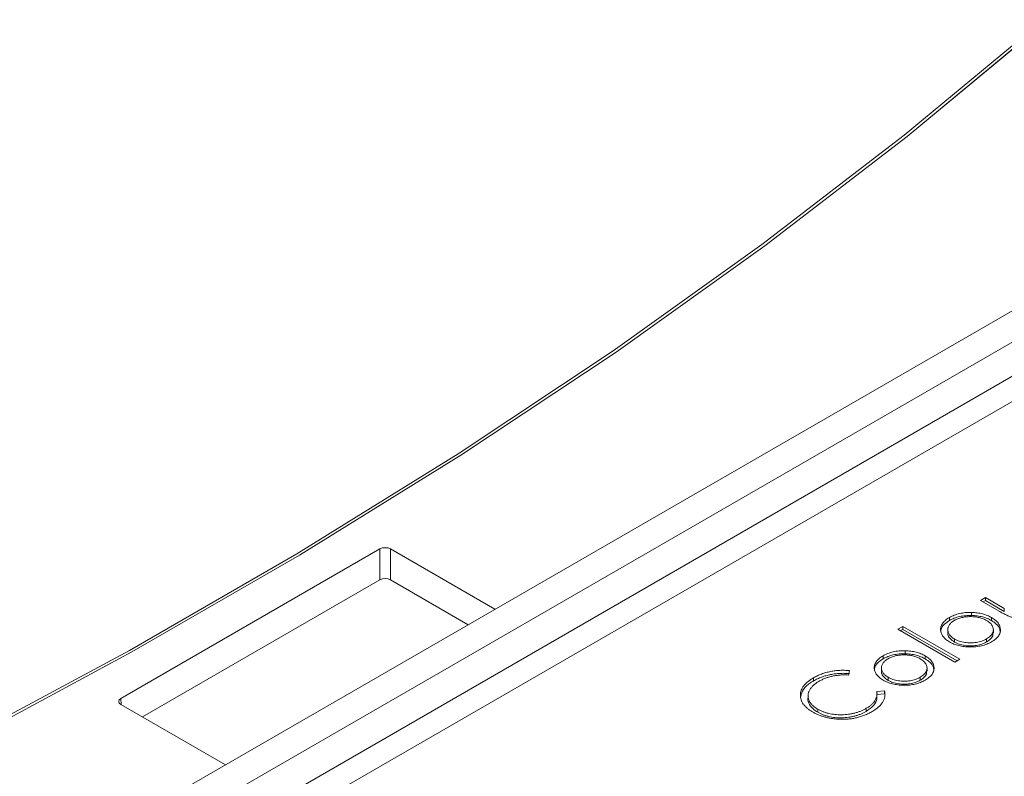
# Model space of a CAD drawing. Header units: millimetres. Extents: x 0 to 420, y 0 to 297.
# Tile 53 of 64: x 361 to 374, y 224 to 234. Entities that reach past the tile are written whole.
import ezdxf

# ---------------------------------------------------------------- set-up
doc = ezdxf.new("R2010")
doc.units = ezdxf.units.MM

msp = doc.modelspace()

# ---------------------------------------------------------------- linework, layer by layer
at = {"color": 7, "linetype": 'Continuous', "lineweight": 15}
for p, q in [((383.51300331, 235.34456741), (360.874145, 222.2754327)), ((384.13309936, 235.27988374), (361.50394536, 222.2163512)), ((364.02374212, 223.21193037), (382.40851881, 233.82523604)), ((382.48263404, 233.52974109), (364.16856922, 222.95725652)), ((362.16352774, 224.72328929), (365.64605334, 226.73370853)), ((365.64604807, 226.31831139), (365.64605334, 226.73370853)), ((365.78744811, 226.73370701), (367.19219204, 225.9227656)), ((365.78744811, 226.73370701), (365.78745075, 226.31831139)), ((362.4526077, 224.47477751), (365.64604807, 226.31831139)), ((365.78745075, 226.31831139), (366.83241073, 225.71506883)), ((373.78710172, 226.07979364), (373.71994599, 226.04102546)), ((373.71994599, 226.04102546), (373.98124064, 225.89018327)), ((373.75530719, 226.0206174), (373.78710172, 226.03897199)), ((374.04074672, 225.9333675), (373.78710172, 226.07979364)), ((373.78710172, 226.03897199), (373.78710172, 226.07979364)), ((373.78710172, 226.03897199), (374.04074672, 225.89254585)), ((373.60076523, 225.83845835), (373.60076523, 225.87928)), ((374.04074672, 225.89254585), (374.04074672, 225.9333675)), ((373.30289238, 225.77052052), (373.30289238, 225.81134216)), ((373.87015208, 225.76948341), (373.87015208, 225.81030506)), ((372.67416677, 225.69209055), (372.60700577, 225.65331933)), ((372.60700577, 225.65331933), (373.37454729, 225.21022703)), ((372.64236697, 225.63291127), (372.67416677, 225.6512689)), ((373.4417083, 225.24899826), (372.67416677, 225.69209055)), ((372.67416677, 225.6512689), (372.67416677, 225.69209055)), ((372.67416677, 225.6512689), (373.40634709, 225.2285902)), ((373.28114988, 225.64763503), (373.28114988, 225.60681338)), ((373.8936911, 225.60608346), (373.8936911, 225.6469051)), ((373.37169711, 225.48121445), (373.37169711, 225.5220361)), ((373.80149487, 225.48233671), (373.80149487, 225.52315836)), ((372.70849538, 225.32336193), (372.70849538, 225.36418358)), ((372.41062253, 225.25542409), (372.41062253, 225.29624574)), ((372.97788223, 225.25438699), (372.97788223, 225.29520864)), ((373.37454729, 225.21022703), (373.4417083, 225.24899826)), ((371.94379876, 225.03783682), (371.95759132, 225.09772115)), ((372.38888529, 225.13254165), (372.38888529, 225.09172)), ((373.00142124, 225.09098703), (373.00142124, 225.13180868)), ((371.4745779, 224.99958263), (371.4745779, 224.95876098)), ((372.47942726, 224.96611803), (372.47942726, 225.00693968)), ((372.90922501, 224.96724029), (372.90922501, 225.00806194)), ((372.43085828, 224.82450995), (372.32757216, 224.81628916)), ((372.32757216, 224.77546751), (372.32757216, 224.81628916)), ((372.43085828, 224.7836883), (372.43085828, 224.82450995)), ((371.40183771, 224.7553951), (371.40183771, 224.71457345)), ((372.43085828, 224.7836883), (372.32757216, 224.77546751)), ((372.3289314, 224.73885565), (372.3289314, 224.7796773)), ((363.56826903, 223.83071938), (362.1635251, 224.64166078)), ((371.53319363, 224.53756342), (371.53319363, 224.57838507)), ((372.18500518, 224.54915708), (372.18500518, 224.58997873))]:
    msp.add_line(p, q, dxfattribs=at)
at = {"color": 8, "linetype": 'Continuous', "lineweight": 15}
msp.add_line((362.16352774, 224.72328929), (362.16603547, 224.64021024), dxfattribs=at)
at = {"color": 7, "linetype": 'Continuous', "lineweight": 15, "flags": 128}
for points in [[(376.23941873, 235.34885322), (374.51297055, 233.80555147), (372.69317236, 232.29842059), (370.7822843, 230.82933708), (368.78270083, 229.40013642), (366.69690862, 228.01260082), (364.5275234, 226.66846844), (362.2772452, 225.36941049), (359.94888207, 224.11704802), (357.54534476, 222.91294884), (355.06962834, 221.75861388), (352.52482534, 220.65548168), (349.91410993, 219.60493151), (347.24074323, 218.60827418)], [(376.28189486, 235.33362666), (374.55448783, 233.78946725), (372.73367549, 232.28149848), (370.82173112, 230.81160141), (368.82103602, 229.38160695), (366.73409004, 227.99330189), (364.56349573, 226.64841981), (362.31196894, 225.34864106), (359.98231769, 224.09558668), (357.57744222, 222.89081841), (355.10035076, 221.73584171), (352.55413847, 220.63209972), (349.94197163, 219.58096409), (347.26711926, 218.58375324)], [(376.28189486, 235.33321905), (374.55448783, 233.78905965), (372.73367549, 232.28109087), (370.82173112, 230.8111938), (368.82103602, 229.38119934), (366.73409004, 227.99289428), (364.56349573, 226.6480122), (362.31196894, 225.34823345), (359.98231769, 224.09517907), (357.57744222, 222.8904108), (355.10035076, 221.73543411), (352.55413847, 220.63169212), (349.94197163, 219.58055648), (347.26711926, 218.58334563)]]:
    msp.add_lwpolyline(points, dxfattribs=at)
at = {"color": 7, "linetype": 'Continuous', "lineweight": 15}
for centre, major_axis, ratio, start_param, end_param in [((365.71674977, 226.69286627), (0.1, 0), 0.5774635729, 0.7855504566, 2.3560421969), ((365.71674977, 226.27747064), (0.1, 0), 0.5774635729, 0.7855504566, 2.3560421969), ((362.23427041, 224.68247373), (0.10003046, 0), 0.5771119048, 2.3563467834, 3.9268385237)]:
    msp.add_ellipse(centre, major_axis=major_axis, ratio=ratio, start_param=start_param, end_param=end_param, dxfattribs=at)
for points, knots in [([(365.76373788, 238.69363311), (365.66286555, 238.59730345), (365.11498813, 238.07409901), (364.04534234, 237.14893005), (362.55357629, 235.92138584), (360.98347016, 234.72482291), (359.34486299, 233.55804868), (357.63739547, 232.4231139), (355.86357979, 231.32123447), (354.02528986, 230.25377556), (352.12464962, 229.22202867), (350.16390663, 228.22717858), (348.14509022, 227.2707204), (346.0715524, 226.35288713), (343.94212367, 225.47816895), (342.19762453, 224.80025474), (341.14695219, 224.42960667), (340.84011472, 224.32136291)], [0, 0, 0, 0, 0.01656200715, 0.08995479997, 0.16332201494, 0.23667024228, 0.31000496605, 0.38333062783, 0.45664920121, 0.52996275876, 0.60327315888, 0.67658092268, 0.74988595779, 0.82318701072, 0.89648216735, 0.96976873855, 1, 1, 1, 1]), ([(373.60076301, 225.87928187), (373.5866126, 225.87942817), (373.55873509, 225.87971639), (373.51755428, 225.87712005), (373.47795979, 225.87213805), (373.43966579, 225.86501171), (373.40309097, 225.85507354), (373.36796267, 225.84287862), (373.33391833, 225.82851188), (373.31337004, 225.81714425), (373.30289026, 225.81134667)], [0, 0, 0, 0, 0.1284864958, 0.2531294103, 0.3753070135, 0.4961956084, 0.6178660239, 0.7416676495, 0.8682485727, 1, 1, 1, 1]), ([(373.8701527, 225.81030817), (373.86070927, 225.81548432), (373.8420631, 225.82570469), (373.81180834, 225.83913735), (373.780085, 225.85067049), (373.74693082, 225.86025996), (373.71244016, 225.86805901), (373.67644181, 225.87372688), (373.63912642, 225.87772486), (373.61363384, 225.8787595), (373.60076301, 225.87928187)], [0, 0, 0, 0, 0.1293662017, 0.2554352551, 0.3786322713, 0.5014663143, 0.6234943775, 0.7461656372, 0.8718427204, 1, 1, 1, 1]), ([(373.9812366, 225.89018612), (373.99067747, 225.88484603), (374.00896148, 225.87450396), (374.0363255, 225.86004404), (374.06280754, 225.84714746), (374.08834706, 225.83584795), (374.11288762, 225.82596226), (374.13645292, 225.81761918), (374.15919271, 225.81092394), (374.18101981, 225.80560887), (374.20249031, 225.80169476), (374.22379721, 225.79876478), (374.24517056, 225.79665043), (374.26662266, 225.79550202), (374.2881805, 225.79544397), (374.30982782, 225.7963118), (374.3315251, 225.79813127), (374.35324186, 225.80090075), (374.37487135, 225.80475242), (374.39645049, 225.80953707), (374.4176926, 225.81562734), (374.43886322, 225.82265505), (374.45998299, 225.83068625), (374.48088492, 225.83983763), (374.50158506, 225.8500245), (374.51479354, 225.8574848), (374.5215151, 225.86128121)], [0, 0, 0, 0, 0.0634759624, 0.1229329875, 0.1781207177, 0.229817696, 0.277417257, 0.3217865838, 0.3624650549, 0.3999038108, 0.4354242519, 0.4704663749, 0.5050285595, 0.5394889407, 0.5738086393, 0.6084507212, 0.6436126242, 0.6790144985, 0.7151506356, 0.7522307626, 0.7899041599, 0.8289292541, 0.8694658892, 0.9112727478, 0.9548483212, 1, 1, 1, 1]), ([(373.30289026, 225.81134667), (373.29285257, 225.80529417), (373.27307431, 225.79336833), (373.24805315, 225.77367718), (373.22674562, 225.75333728), (373.20988747, 225.73204243), (373.19700536, 225.70992307), (373.18875683, 225.68691391), (373.18409219, 225.66310598), (373.18473402, 225.64698147), (373.18506038, 225.6387826)], [0, 0, 0, 0, 0.13129959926, 0.25871238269, 0.38208944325, 0.50356357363, 0.62518086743, 0.74728701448, 0.87150247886, 1, 1, 1, 1]), ([(373.18757334, 225.61767711), (373.18824554, 225.63044875), (373.18994293, 225.66269872), (373.22496743, 225.71764822), (373.27489659, 225.75152529), (373.30289238, 225.77052052)], [0, 0, 0, 0, 0.2236239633, 0.5646778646, 1, 1, 1, 1]), ([(373.37169932, 225.52203791), (373.36449828, 225.52643163), (373.35032772, 225.53507779), (373.33198337, 225.54923998), (373.31630906, 225.5640092), (373.30326947, 225.57941361), (373.29355966, 225.59559475), (373.28648637, 225.61237319), (373.28213087, 225.62981755), (373.28069901, 225.64772292), (373.28196467, 225.66560156), (373.28619811, 225.6830137), (373.2930832, 225.69975342), (373.30281914, 225.71576666), (373.31539936, 225.73107791), (373.33079251, 225.74562915), (373.34878204, 225.75958987), (373.36270033, 225.76809484), (373.36975048, 225.77240292)], [0, 0, 0, 0, 0.06516380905, 0.12823242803, 0.19020896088, 0.2516872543, 0.31266799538, 0.37444289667, 0.43759886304, 0.502359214, 0.56741607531, 0.63022038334, 0.6916199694, 0.75260071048, 0.81283464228, 0.87395637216, 0.93615410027, 1, 1, 1, 1]), ([(373.30289026, 225.77051963), (373.31337004, 225.77631721), (373.33391833, 225.78768484), (373.36796267, 225.80205158), (373.40309097, 225.8142465), (373.43966579, 225.82418467), (373.47795979, 225.83131101), (373.51755428, 225.83629301), (373.55873509, 225.83888935), (373.5866126, 225.83860113), (373.60076301, 225.83845483)], [0, 0, 0, 0, 0.1317514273, 0.2583323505, 0.3821339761, 0.5038043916, 0.6246929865, 0.7468705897, 0.8715135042, 1, 1, 1, 1]), ([(373.36975048, 225.77240292), (373.3771664, 225.77644139), (373.39185686, 225.78444133), (373.41590876, 225.79479843), (373.4411783, 225.80361532), (373.46756312, 225.81096023), (373.49537302, 225.81647675), (373.52428999, 225.82046702), (373.55445818, 225.8229154), (373.58546966, 225.82360271), (373.6165522, 225.82294401), (373.64683011, 225.82033395), (373.67600451, 225.81643187), (373.70404996, 225.81077141), (373.7307392, 225.80325676), (373.75632163, 225.79420466), (373.78085428, 225.78361564), (373.79583146, 225.77543502), (373.8034424, 225.77127788)], [0, 0, 0, 0, 0.0634270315, 0.1256447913, 0.1863589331, 0.2470268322, 0.3076308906, 0.3690502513, 0.4318747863, 0.4969526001, 0.5620304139, 0.6252067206, 0.6872313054, 0.7482316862, 0.8097297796, 0.8717262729, 0.934815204, 1, 1, 1, 1]), ([(373.60076301, 225.83845483), (373.61363384, 225.83793246), (373.63912642, 225.83689782), (373.67644181, 225.83289984), (373.71244016, 225.82723197), (373.74693082, 225.81943292), (373.780085, 225.80984345), (373.81180834, 225.79831031), (373.8420631, 225.78487765), (373.86070927, 225.77465728), (373.8701527, 225.76948113)], [0, 0, 0, 0, 0.1281572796, 0.2538343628, 0.3765056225, 0.4985336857, 0.6213677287, 0.7445647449, 0.8706337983, 1, 1, 1, 1]), ([(373.8034424, 225.77127788), (373.81266885, 225.76555594), (373.83098162, 225.75419896), (373.85338618, 225.73484716), (373.8710489, 225.71399021), (373.88382174, 225.69191653), (373.89178079, 225.66921827), (373.89470263, 225.64636309), (373.89151406, 225.62367787), (373.88327057, 225.60138844), (373.86994789, 225.57989211), (373.85181412, 225.55952347), (373.829419, 225.54024593), (373.81088351, 225.52890711), (373.80149356, 225.52316295)], [0, 0, 0, 0, 0.0847480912, 0.1682091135, 0.2515337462, 0.336097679, 0.4201067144, 0.5023404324, 0.5839950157, 0.6662919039, 0.7490924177, 0.8310167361, 0.914394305, 1, 1, 1, 1]), ([(373.86895342, 225.48456537), (373.87884985, 225.49057892), (373.89823088, 225.50235577), (373.92339342, 225.52146405), (373.94457337, 225.54126977), (373.9615413, 225.5618556), (373.9746283, 225.58309595), (373.98325202, 225.60506403), (373.98812443, 225.62770715), (373.98874143, 225.65081606), (373.98574847, 225.67377535), (373.97948784, 225.69611968), (373.96975519, 225.71751067), (373.95660025, 225.73803031), (373.9401307, 225.75761797), (373.92010393, 225.77622255), (373.89708117, 225.79404172), (373.87920111, 225.80484238), (373.8701527, 225.81030817)], [0, 0, 0, 0, 0.0684922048, 0.1341341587, 0.1979034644, 0.2604831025, 0.3221455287, 0.3837784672, 0.4462154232, 0.5103409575, 0.574394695, 0.6362264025, 0.6971016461, 0.7568275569, 0.8167348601, 0.8766630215, 0.9375839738, 1, 1, 1, 1]), ([(373.87015208, 225.76948341), (373.8921769, 225.75487044), (373.94223936, 225.7216551), (373.98364071, 225.66258792), (373.98413351, 225.6202819), (373.98433843, 225.6026893)], [0, 0, 0, 0, 0.3145437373, 0.7149588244, 1, 1, 1, 1]), ([(373.18506038, 225.6387826), (373.18598224, 225.63135444), (373.18780398, 225.61667527), (373.19447442, 225.59510182), (373.20453307, 225.57439392), (373.217841, 225.55448779), (373.2343463, 225.535398), (373.2543036, 225.51712299), (373.27752538, 225.49968836), (373.29517489, 225.4889505), (373.30408955, 225.48352687)], [0, 0, 0, 0, 0.1284109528, 0.2537592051, 0.3772863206, 0.4989121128, 0.621321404, 0.7447622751, 0.8710808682, 1, 1, 1, 1]), ([(373.37169711, 225.48121445), (373.35009137, 225.49615213), (373.30668784, 225.52616025), (373.28076578, 225.57235933), (373.28372861, 225.59934416), (373.2845427, 225.60675864)], [0, 0, 0, 0, 0.4182143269, 0.840145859, 1, 1, 1, 1]), ([(373.88903387, 225.60624769), (373.8890659, 225.59265308), (373.88914142, 225.56059543), (373.85454577, 225.5172982), (373.81756329, 225.49292609), (373.80149487, 225.48233671)], [0, 0, 0, 0, 0.29398249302, 0.69324428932, 1, 1, 1, 1]), ([(373.30408955, 225.48352687), (373.3135576, 225.47830334), (373.33226692, 225.46798139), (373.36313398, 225.45469064), (373.39536154, 225.44312943), (373.42929205, 225.43362176), (373.46483695, 225.4260276), (373.50189129, 225.42040895), (373.54059684, 225.41679519), (373.58036838, 225.41506573), (373.62039636, 225.41542814), (373.65968713, 225.41822263), (373.69783145, 225.42330497), (373.73470169, 225.43093934), (373.77042944, 225.44073513), (373.80479979, 225.45298361), (373.83798467, 225.46757941), (373.85848588, 225.47882406), (373.86895342, 225.48456537)], [0, 0, 0, 0, 0.0623374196, 0.1231816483, 0.1830343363, 0.2428661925, 0.3025168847, 0.3633154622, 0.425069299, 0.4890423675, 0.5530871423, 0.6154454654, 0.6772864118, 0.7391749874, 0.8016758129, 0.8653648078, 0.9312577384, 1, 1, 1, 1]), ([(373.80149356, 225.52316295), (373.79154436, 225.51774099), (373.77190493, 225.50703819), (373.73844013, 225.49410623), (373.70314873, 225.48355796), (373.6658349, 225.47588109), (373.62728451, 225.47107514), (373.58797974, 225.46941449), (373.54838995, 225.47091845), (373.50903109, 225.47551831), (373.47092837, 225.48305133), (373.43480034, 225.49319698), (373.40128552, 225.50614214), (373.38161156, 225.51671236), (373.37169932, 225.52203791)], [0, 0, 0, 0, 0.0855901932, 0.1689526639, 0.2512834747, 0.3340689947, 0.4163509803, 0.497655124, 0.5801655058, 0.6641593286, 0.7485118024, 0.8318213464, 0.9152672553, 1, 1, 1, 1]), ([(373.80149356, 225.48233591), (373.79154436, 225.47691395), (373.77190493, 225.46621115), (373.73844013, 225.45327919), (373.70314873, 225.44273092), (373.6658349, 225.43505405), (373.62728451, 225.4302481), (373.58797974, 225.42858744), (373.54838995, 225.43009141), (373.50903109, 225.43469127), (373.47092837, 225.44222429), (373.43480034, 225.45236994), (373.40128552, 225.4653151), (373.38161156, 225.47588532), (373.37169932, 225.48121086)], [0, 0, 0, 0, 0.0855901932, 0.1689526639, 0.2512834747, 0.3340689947, 0.4163509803, 0.497655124, 0.5801655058, 0.6641593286, 0.7485118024, 0.8318213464, 0.9152672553, 1, 1, 1, 1]), ([(372.70849397, 225.36418592), (372.69434356, 225.36433222), (372.66646605, 225.36462044), (372.62528524, 225.3620241), (372.58569075, 225.35704209), (372.54739675, 225.34991576), (372.51082193, 225.33997759), (372.47569363, 225.32778267), (372.44164929, 225.31341593), (372.42110101, 225.3020483), (372.41062123, 225.29625072)], [0, 0, 0, 0, 0.1284864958, 0.2531294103, 0.3753070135, 0.4961956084, 0.6178660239, 0.7416676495, 0.8682485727, 1, 1, 1, 1]), ([(372.41062123, 225.25542368), (372.42110101, 225.26122126), (372.44164929, 225.27258889), (372.47569363, 225.28695563), (372.51082193, 225.29915055), (372.54739675, 225.30908872), (372.58569075, 225.31621505), (372.62528524, 225.32119706), (372.66646605, 225.3237934), (372.69434356, 225.32350518), (372.70849397, 225.32335888)], [0, 0, 0, 0, 0.1317514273, 0.2583323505, 0.3821339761, 0.5038043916, 0.6246929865, 0.7468705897, 0.8715135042, 1, 1, 1, 1]), ([(372.97788367, 225.29521222), (372.96844024, 225.30038837), (372.94979406, 225.31060874), (372.9195393, 225.3240414), (372.88781597, 225.33557454), (372.85466178, 225.34516401), (372.82017112, 225.35296306), (372.78417277, 225.35863092), (372.74685738, 225.36262891), (372.7213648, 225.36366355), (372.70849397, 225.36418592)], [0, 0, 0, 0, 0.12936620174, 0.2554352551, 0.37863227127, 0.50146631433, 0.62349437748, 0.7461656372, 0.87184272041, 1, 1, 1, 1]), ([(372.70849397, 225.32335888), (372.7213648, 225.32283651), (372.74685738, 225.32180187), (372.78417277, 225.31780388), (372.82017112, 225.31213602), (372.85466178, 225.30433697), (372.88781597, 225.29474749), (372.9195393, 225.28321436), (372.94979406, 225.2697817), (372.96844024, 225.25956133), (372.97788367, 225.25438518)], [0, 0, 0, 0, 0.12815727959, 0.2538343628, 0.37650562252, 0.49853368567, 0.62136772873, 0.7445647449, 0.87063379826, 1, 1, 1, 1]), ([(372.41062123, 225.29625072), (372.40058353, 225.29019821), (372.38080527, 225.27827238), (372.35578411, 225.25858123), (372.33447659, 225.23824133), (372.31761843, 225.21694648), (372.30473632, 225.19482712), (372.29648779, 225.17181796), (372.29182315, 225.14801003), (372.29246499, 225.13188552), (372.29279134, 225.12368665)], [0, 0, 0, 0, 0.1312995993, 0.2587123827, 0.3820894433, 0.5035635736, 0.6251808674, 0.7472870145, 0.8715024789, 1, 1, 1, 1]), ([(372.29530348, 225.10258068), (372.29597568, 225.11535233), (372.29767307, 225.1476023), (372.33269758, 225.20255179), (372.38262673, 225.23642887), (372.41062253, 225.25542409)], [0, 0, 0, 0, 0.2236239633, 0.5646778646, 1, 1, 1, 1]), ([(372.47943028, 225.00694195), (372.47222924, 225.01133567), (372.45805868, 225.01998184), (372.43971434, 225.03414402), (372.42404002, 225.04891325), (372.41100043, 225.06431766), (372.40129062, 225.0804988), (372.39421734, 225.09727724), (372.38986183, 225.11472159), (372.38842998, 225.13262697), (372.38969563, 225.1505056), (372.39392907, 225.16791775), (372.40081416, 225.18465747), (372.4105501, 225.20067071), (372.42313032, 225.21598196), (372.43852348, 225.2305332), (372.456513, 225.24449392), (372.47043129, 225.25299888), (372.47748144, 225.25730697)], [0, 0, 0, 0, 0.065163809, 0.128232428, 0.1902089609, 0.2516872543, 0.3126679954, 0.3744428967, 0.437598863, 0.502359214, 0.5674160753, 0.6302203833, 0.6916199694, 0.7526007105, 0.8128346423, 0.8739563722, 0.9361541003, 1, 1, 1, 1]), ([(372.47748144, 225.25730697), (372.48489736, 225.26134544), (372.49958782, 225.26934537), (372.52363972, 225.27970248), (372.54890926, 225.28851937), (372.57529409, 225.29586428), (372.60310398, 225.3013808), (372.63202095, 225.30537107), (372.66218915, 225.30781945), (372.69320062, 225.30850676), (372.72428316, 225.30784806), (372.75456108, 225.305238), (372.78373547, 225.30133592), (372.81178092, 225.29567546), (372.83847016, 225.2881608), (372.86405259, 225.27910871), (372.88858524, 225.26851969), (372.90356242, 225.26033907), (372.91117336, 225.25618193)], [0, 0, 0, 0, 0.0634270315, 0.1256447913, 0.1863589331, 0.2470268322, 0.3076308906, 0.3690502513, 0.4318747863, 0.4969526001, 0.5620304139, 0.6252067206, 0.6872313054, 0.7482316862, 0.8097297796, 0.8717262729, 0.934815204, 1, 1, 1, 1]), ([(372.91117336, 225.25618193), (372.92039981, 225.25045999), (372.93871259, 225.23910301), (372.96111714, 225.21975121), (372.97877986, 225.19889426), (372.9915527, 225.17682058), (372.99951175, 225.15412232), (373.0024336, 225.13126714), (372.99924502, 225.10858192), (372.99100153, 225.08629249), (372.97767885, 225.06479616), (372.95954509, 225.04442752), (372.93714996, 225.02514998), (372.91861447, 225.01381116), (372.90922452, 225.008067)], [0, 0, 0, 0, 0.0847480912, 0.1682091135, 0.2515337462, 0.336097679, 0.4201067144, 0.5023404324, 0.5839950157, 0.6662919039, 0.7490924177, 0.8310167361, 0.914394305, 1, 1, 1, 1]), ([(372.97668438, 224.96946942), (372.98658081, 224.97548297), (373.00596184, 224.98725982), (373.03112438, 225.0063681), (373.05230433, 225.02617382), (373.06927226, 225.04675965), (373.08235926, 225.068), (373.09098298, 225.08996808), (373.09585539, 225.1126112), (373.09647239, 225.13572011), (373.09347943, 225.1586794), (373.0872188, 225.18102372), (373.07748616, 225.20241471), (373.06433121, 225.22293435), (373.04786166, 225.24252202), (373.02783489, 225.26112659), (373.00481214, 225.27894577), (372.98693207, 225.28974643), (372.97788367, 225.29521222)], [0, 0, 0, 0, 0.0684922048, 0.1341341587, 0.1979034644, 0.2604831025, 0.3221455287, 0.3837784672, 0.4462154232, 0.5103409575, 0.574394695, 0.6362264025, 0.6971016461, 0.7568275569, 0.8167348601, 0.8766630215, 0.9375839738, 1, 1, 1, 1]), ([(372.97788223, 225.25438699), (372.99990642, 225.2397739), (373.04996681, 225.20655874), (373.09138032, 225.14749345), (373.09186642, 225.10518661), (373.09206858, 225.08759288)], [0, 0, 0, 0, 0.314541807, 0.7149450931, 1, 1, 1, 1]), ([(371.95759081, 225.09772415), (371.9469609, 225.09856901), (371.92575934, 225.10025408), (371.89381638, 225.10159614), (371.86192384, 225.10150185), (371.83016906, 225.10054924), (371.79849184, 225.09822553), (371.7668983, 225.09487197), (371.7353665, 225.09034929), (371.70406746, 225.08473928), (371.67312719, 225.07797657), (371.64273646, 225.07006918), (371.61281499, 225.06122397), (371.58387934, 225.05098947), (371.55550022, 225.0398194), (371.52767085, 225.02758363), (371.50050369, 225.01419774), (371.48327981, 225.0044902), (371.47457824, 224.99958591)], [0, 0, 0, 0, 0.06048839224, 0.12064520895, 0.18037168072, 0.2401937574, 0.29980849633, 0.36026013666, 0.42120996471, 0.48287314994, 0.54493023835, 0.60760457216, 0.67073316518, 0.73431776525, 0.79878501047, 0.86431705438, 0.93145246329, 1, 1, 1, 1]), ([(371.95759081, 225.05689711), (371.9469609, 225.05774197), (371.92575934, 225.05942704), (371.89381638, 225.0607691), (371.86192384, 225.06067481), (371.83016906, 225.0597222), (371.79849184, 225.05739849), (371.7668983, 225.05404493), (371.7353665, 225.04952225), (371.70406746, 225.04391224), (371.67312719, 225.03714953), (371.64273646, 225.02924214), (371.61281499, 225.02039693), (371.58387934, 225.01016243), (371.55550022, 224.99899236), (371.52767085, 224.98675659), (371.50050369, 224.9733707), (371.48327981, 224.96366316), (371.47457824, 224.95875887)], [0, 0, 0, 0, 0.06048839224, 0.12064520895, 0.18037168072, 0.2401937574, 0.29980849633, 0.36026013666, 0.42120996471, 0.48287314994, 0.54493023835, 0.60760457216, 0.67073316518, 0.73431776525, 0.79878501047, 0.86431705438, 0.93145246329, 1, 1, 1, 1]), ([(372.29279134, 225.12368665), (372.29371321, 225.11625848), (372.29553494, 225.10157932), (372.30220538, 225.08000587), (372.31226403, 225.05929797), (372.32557197, 225.03939183), (372.34207727, 225.02030205), (372.36203457, 225.00202704), (372.38525634, 224.98459241), (372.40290585, 224.97385455), (372.41182051, 224.96843092)], [0, 0, 0, 0, 0.1284109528, 0.2537592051, 0.3772863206, 0.4989121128, 0.621321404, 0.7447622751, 0.8710808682, 1, 1, 1, 1]), ([(372.47942726, 224.96611803), (372.45782151, 224.9810557), (372.41441798, 225.01106383), (372.38849592, 225.05726291), (372.39145876, 225.08424774), (372.39227284, 225.09166221)], [0, 0, 0, 0, 0.4182143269, 0.840145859, 1, 1, 1, 1]), ([(372.99676928, 225.09115431), (372.99679935, 225.07755868), (372.99687025, 225.04550011), (372.96227635, 225.00220176), (372.92529357, 224.97782966), (372.90922501, 224.96724029)], [0, 0, 0, 0, 0.29399899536, 0.69325145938, 1, 1, 1, 1]), ([(371.47457824, 224.99958591), (371.46081485, 224.9912422), (371.43372714, 224.97482095), (371.39840014, 224.94822653), (371.36809601, 224.92077049), (371.34332735, 224.89224138), (371.32418621, 224.86267741), (371.30984679, 224.83225121), (371.30139838, 224.80076033), (371.29818516, 224.76865455), (371.30001696, 224.7366283), (371.30725454, 224.70537701), (371.31961621, 224.67527565), (371.33753929, 224.64633852), (371.36037626, 224.61849193), (371.38867104, 224.59183405), (371.42197884, 224.56618838), (371.44780802, 224.55052217), (371.46093636, 224.54255941)], [0, 0, 0, 0, 0.0676716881, 0.1331845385, 0.1965847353, 0.2587544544, 0.3203445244, 0.3817832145, 0.4437422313, 0.5072565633, 0.5705301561, 0.6317654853, 0.6922523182, 0.7519860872, 0.8120451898, 0.8729864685, 0.9354421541, 1, 1, 1, 1]), ([(371.30415185, 224.7511549), (371.31203581, 224.78268859), (371.32876919, 224.84961756), (371.40597424, 224.91694613), (371.46134295, 224.9506941), (371.4745779, 224.95876098)], [0, 0, 0, 0, 0.4040334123, 0.8575442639, 1, 1, 1, 1]), ([(371.53319336, 224.57838766), (371.52592811, 224.58268137), (371.51151499, 224.59119943), (371.49224053, 224.60491558), (371.47448034, 224.61890283), (371.45873961, 224.63340219), (371.44474497, 224.64831913), (371.43296394, 224.66376175), (371.42258422, 224.67951243), (371.41460354, 224.69577481), (371.40848919, 224.71231861), (371.40407031, 224.72898672), (371.40180878, 224.74579235), (371.40170828, 224.76267971), (371.40350679, 224.77967815), (371.40728254, 224.79676093), (371.41300033, 224.81396361), (371.42073014, 224.83117101), (371.43054641, 224.84812165), (371.44163398, 224.86473148), (371.45503316, 224.88071827), (371.46991694, 224.89621599), (371.48650607, 224.91125469), (371.50506566, 224.92564999), (371.52495893, 224.93975316), (371.53972008, 224.94847311), (371.54713506, 224.95285342)], [0, 0, 0, 0, 0.04307644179, 0.08545704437, 0.12668095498, 0.1675410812, 0.20822442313, 0.24837274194, 0.28861605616, 0.32913137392, 0.36959476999, 0.41001997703, 0.45011696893, 0.49050819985, 0.53118204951, 0.5723142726, 0.61407483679, 0.6568785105, 0.69984725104, 0.74235017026, 0.78459693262, 0.82724797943, 0.86953737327, 0.9124981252, 0.95604509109, 1, 1, 1, 1]), ([(371.54713506, 224.95285342), (371.56109515, 224.96051501), (371.58854105, 224.97557789), (371.63402653, 224.99462238), (371.68142904, 225.01065531), (371.72299351, 225.02113499), (371.75703611, 225.02783602), (371.78279358, 225.03202415), (371.80890728, 225.03518276), (371.83524421, 225.03769368), (371.86200559, 225.03901161), (371.88902481, 225.03953452), (371.91635873, 225.03922342), (371.93461096, 225.03830144), (371.94379902, 225.03783733)], [0, 0, 0, 0, 0.1318173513, 0.2591563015, 0.3838520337, 0.5075440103, 0.5690266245, 0.6301499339, 0.6907051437, 0.7517056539, 0.8128787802, 0.874525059, 0.9368367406, 1, 1, 1, 1]), ([(372.41182051, 224.96843092), (372.42128857, 224.96320738), (372.43999788, 224.95288544), (372.47086494, 224.93959469), (372.5030925, 224.92803348), (372.53702301, 224.91852581), (372.57256791, 224.91093165), (372.60962225, 224.905313), (372.64832781, 224.90169924), (372.68809934, 224.89996978), (372.72812732, 224.90033218), (372.76741809, 224.90312668), (372.80556241, 224.90820902), (372.84243265, 224.91584339), (372.8781604, 224.92563918), (372.91253075, 224.93788765), (372.94571563, 224.95248346), (372.96621684, 224.96372811), (372.97668438, 224.96946942)], [0, 0, 0, 0, 0.0623374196, 0.1231816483, 0.1830343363, 0.2428661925, 0.3025168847, 0.3633154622, 0.425069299, 0.4890423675, 0.5530871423, 0.6154454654, 0.6772864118, 0.7391749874, 0.8016758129, 0.8653648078, 0.9312577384, 1, 1, 1, 1]), ([(372.90922452, 225.008067), (372.89927533, 225.00264504), (372.87963589, 224.99194224), (372.8461711, 224.97901028), (372.8108797, 224.96846201), (372.77356586, 224.96078514), (372.73501547, 224.95597919), (372.69571071, 224.95431853), (372.65612092, 224.95582249), (372.61676206, 224.96042236), (372.57865933, 224.96795537), (372.5425313, 224.97810103), (372.50901648, 224.99104619), (372.48934253, 225.00161641), (372.47943028, 225.00694195)], [0, 0, 0, 0, 0.08559019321, 0.16895266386, 0.25128347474, 0.33406899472, 0.41635098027, 0.49765512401, 0.58016550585, 0.66415932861, 0.74851180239, 0.83182134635, 0.9152672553, 1, 1, 1, 1]), ([(372.90922452, 224.96723996), (372.89927533, 224.961818), (372.87963589, 224.9511152), (372.8461711, 224.93818324), (372.8108797, 224.92763497), (372.77356586, 224.9199581), (372.73501547, 224.91515215), (372.69571071, 224.91349149), (372.65612092, 224.91499545), (372.61676206, 224.91959532), (372.57865933, 224.92712833), (372.5425313, 224.93727399), (372.50901648, 224.95021915), (372.48934253, 224.96078937), (372.47943028, 224.96611491)], [0, 0, 0, 0, 0.08559019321, 0.16895266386, 0.25128347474, 0.33406899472, 0.41635098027, 0.49765512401, 0.58016550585, 0.66415932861, 0.74851180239, 0.83182134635, 0.9152672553, 1, 1, 1, 1]), ([(372.32757065, 224.81629068), (372.32845556, 224.80532943), (372.33019, 224.78384535), (372.3261931, 224.75208972), (372.31659304, 224.72168881), (372.30156835, 224.69250923), (372.28073957, 224.66471079), (372.25440222, 224.63823516), (372.22271287, 224.61298972), (372.19770911, 224.59773479), (372.18500548, 224.58998424)], [0, 0, 0, 0, 0.1321888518, 0.2590905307, 0.3828193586, 0.5040602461, 0.625245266, 0.7470513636, 0.8714848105, 1, 1, 1, 1]), ([(372.26220954, 224.54593454), (372.27061269, 224.55089665), (372.28719484, 224.56068852), (372.30997218, 224.57624255), (372.33117217, 224.5919914), (372.35029684, 224.60828295), (372.36748966, 224.62493574), (372.38282146, 224.64196401), (372.39640958, 224.65930121), (372.40791743, 224.6770331), (372.41748088, 224.69505204), (372.42530186, 224.71321645), (372.43123962, 224.73153074), (372.43486665, 224.74995588), (372.4369039, 224.76844411), (372.43685542, 224.78705552), (372.43497092, 224.80578399), (372.43223195, 224.81825944), (372.43085918, 224.82451214)], [0, 0, 0, 0, 0.0678992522, 0.1339874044, 0.1992147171, 0.2630385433, 0.3264714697, 0.3888564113, 0.4507796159, 0.51260877, 0.574053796, 0.635137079, 0.6957210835, 0.7562734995, 0.8165249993, 0.8769469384, 0.9383257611, 1, 1, 1, 1]), ([(371.53319363, 224.53756342), (371.51066596, 224.55203911), (371.45559265, 224.58742776), (371.40852964, 224.65737812), (371.3928304, 224.71642381), (371.40601511, 224.74469302), (371.40705865, 224.74693045)], [0, 0, 0, 0, 0.2526462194, 0.6176431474, 0.9697375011, 1, 1, 1, 1]), ([(372.32688727, 224.73886782), (372.32698417, 224.73179478), (372.32751053, 224.69337436), (372.29136716, 224.62289501), (372.22071446, 224.57391337), (372.18500518, 224.54915708)], [0, 0, 0, 0, 0.100390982, 0.545319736, 1, 1, 1, 1]), ([(371.46093636, 224.54255941), (371.47401613, 224.53532362), (371.49974821, 224.52108851), (371.54148493, 224.50241353), (371.58435425, 224.48600503), (371.62899684, 224.47227129), (371.67513737, 224.46103344), (371.72294991, 224.45247697), (371.77221552, 224.44628553), (371.80578462, 224.44429663), (371.8226711, 224.44329613)], [0, 0, 0, 0, 0.13268942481, 0.26104242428, 0.38638622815, 0.5092661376, 0.63122025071, 0.75284398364, 0.87567149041, 1, 1, 1, 1]), ([(372.18500548, 224.58998424), (372.17292637, 224.58326663), (372.14919217, 224.57006722), (372.11055266, 224.55300508), (372.07100128, 224.53821153), (372.03010202, 224.52602012), (371.98786219, 224.516491), (371.94443641, 224.50927394), (371.89964236, 224.50483067), (371.85411684, 224.50286906), (371.80876283, 224.50330954), (371.76449592, 224.50649411), (371.72163028, 224.51192496), (371.68061458, 224.52031709), (371.64093138, 224.53082918), (371.60329432, 224.54428532), (371.56677056, 224.55992704), (371.54452412, 224.57215805), (371.53319336, 224.57838766)], [0, 0, 0, 0, 0.06895926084, 0.13549770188, 0.19977095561, 0.2626661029, 0.32451623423, 0.38608140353, 0.44827502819, 0.5111600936, 0.57367369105, 0.63457061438, 0.69442435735, 0.75385356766, 0.81327353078, 0.8737098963, 0.93567678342, 1, 1, 1, 1]), ([(372.18500548, 224.5491572), (372.17292637, 224.54243959), (372.14919217, 224.52924018), (372.11055266, 224.51217804), (372.07100128, 224.49738449), (372.03010202, 224.48519308), (371.98786219, 224.47566396), (371.94443641, 224.4684469), (371.89964236, 224.46400363), (371.85411684, 224.46204202), (371.80876283, 224.4624825), (371.76449592, 224.46566707), (371.72163028, 224.47109792), (371.68061458, 224.47949005), (371.64093138, 224.49000214), (371.60329432, 224.50345827), (371.56677056, 224.5191), (371.54452412, 224.53133101), (371.53319336, 224.53756062)], [0, 0, 0, 0, 0.06895926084, 0.13549770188, 0.19977095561, 0.2626661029, 0.32451623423, 0.38608140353, 0.44827502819, 0.5111600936, 0.57367369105, 0.63457061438, 0.69442435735, 0.75385356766, 0.81327353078, 0.8737098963, 0.93567678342, 1, 1, 1, 1]), ([(371.8226711, 224.44329613), (371.83276101, 224.44293295), (371.85282922, 224.4422106), (371.8828191, 224.44245555), (371.91239411, 224.44356483), (371.94159596, 224.44561632), (371.97038846, 224.44879477), (371.99889229, 224.45273804), (372.02704226, 224.45768428), (372.05474761, 224.46367616), (372.08208892, 224.47059623), (372.10892372, 224.47854607), (372.13561472, 224.48722211), (372.16158697, 224.49719324), (372.18746181, 224.50787446), (372.21278599, 224.51966724), (372.23807844, 224.53219652), (372.25410472, 224.5413204), (372.26220954, 224.54593454)], [0, 0, 0, 0, 0.0618682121, 0.1230520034, 0.1834460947, 0.2432438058, 0.3030008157, 0.3628016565, 0.422604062, 0.4830043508, 0.5438199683, 0.6052464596, 0.6675862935, 0.7312201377, 0.7960832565, 0.8622504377, 0.9303371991, 1, 1, 1, 1])]:
    msp.add_open_spline(points, degree=3, knots=knots, dxfattribs=at)
msp.add_open_spline([(341.26761897, 224.16016083), (351.55565138, 227.84862865), (360.23221433, 232.85750182), (366.62152028, 238.79665651)], degree=3, dxfattribs=at)

doc.saveas('drawing.dxf')
